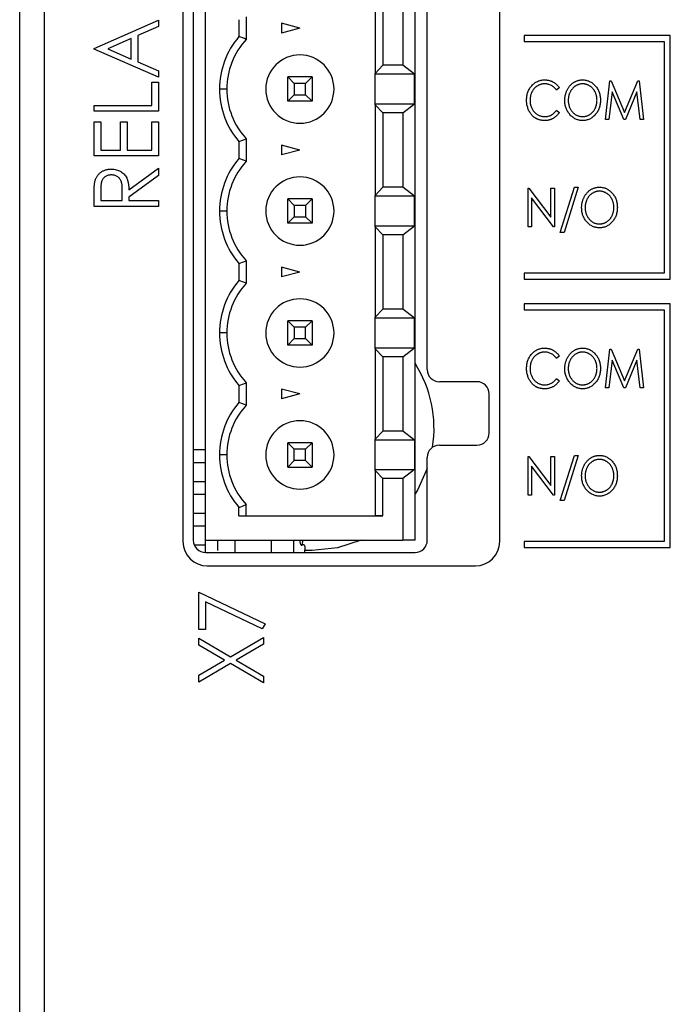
# Model space of a CAD drawing. Header units: millimetres. Extents: x 0 to 420, y 0 to 297.
# Tile 2 of 72: x 94 to 107, y 52 to 72. Entities that reach past the tile are written whole.
import ezdxf

# ---------------------------------------------------------------- set-up
doc = ezdxf.new("R2010")
doc.units = ezdxf.units.MM

msp = doc.modelspace()

# ---------------------------------------------------------------- linework, layer by layer
at = {"color": 7, "linetype": 'Continuous', "lineweight": 25}
for p, q in [((94.156, 94.613), (94.156, 35.413)), ((97.006, 87.118), (97.006, 61.113)), ((97.219, 87.138), (97.219, 61.138)), ((97.471, 61.138), (97.471, 87.138)), ((101.771, 61.138), (101.771, 87.138)), ((103.506, 61.113), (103.506, 87.109)), ((102.019, 64.638), (102.019, 83.638)), ((93.656, 79.513), (93.656, 34.813)), ((100.953, 72.566), (100.953, 70.71)), ((101.108, 72.401), (101.108, 70.876)), ((101.521, 72.401), (101.521, 70.876)), ((95.183, 71.224), (96.506, 71.8)), ((96.506, 71.669), (96.082, 71.485)), ((96.506, 71.8), (96.506, 71.669)), ((98.156, 71.811), (98.156, 71.465)), ((98.306, 71.869), (98.306, 71.408)), ((99.406, 71.638), (99.031, 71.739)), ((99.031, 71.739), (99.031, 71.538)), ((96.082, 71.485), (96.082, 70.946)), ((99.406, 71.638), (99.031, 71.538)), ((104.006, 71.488), (104.006, 71.363)), ((107.006, 71.488), (104.006, 71.488)), ((107.006, 66.488), (107.006, 71.488)), ((95.947, 71.425), (95.465, 71.215)), ((95.947, 71.005), (95.947, 71.425)), ((104.006, 71.363), (106.881, 71.363)), ((106.881, 71.363), (106.881, 66.613)), ((95.183, 71.207), (95.183, 71.224)), ((96.506, 70.63), (95.183, 71.207)), ((95.465, 71.215), (95.947, 71.005)), ((96.082, 70.946), (96.506, 70.761)), ((100.953, 70.71), (101.108, 70.876)), ((101.521, 70.876), (101.108, 70.876)), ((101.758, 70.691), (101.521, 70.876)), ((96.506, 70.761), (96.506, 70.63)), ((100.953, 70.691), (100.953, 70.71)), ((101.758, 70.691), (100.953, 70.691)), ((100.953, 70.086), (100.953, 70.691)), ((101.758, 70.086), (101.758, 70.691)), ((96.371, 70.053), (96.371, 70.528)), ((96.371, 70.528), (96.506, 70.528)), ((96.506, 70.528), (96.506, 69.935)), ((99.156, 70.638), (99.29, 70.504)), ((99.156, 70.138), (99.156, 70.638)), ((99.656, 70.638), (99.156, 70.638)), ((99.29, 70.504), (99.29, 70.272)), ((99.522, 70.504), (99.29, 70.504)), ((99.522, 70.504), (99.656, 70.638)), ((99.522, 70.272), (99.522, 70.504)), ((99.656, 70.638), (99.656, 70.138)), ((105.675, 69.763), (105.767, 70.557)), ((105.767, 70.557), (105.796, 70.557)), ((105.796, 70.557), (106.067, 69.906)), ((106.067, 69.906), (106.338, 70.557)), ((106.338, 70.557), (106.367, 70.557)), ((106.367, 70.557), (106.459, 69.763)), ((97.906, 70.388), (97.756, 70.388)), ((99.156, 70.138), (99.29, 70.272)), ((99.29, 70.272), (99.522, 70.272)), ((99.656, 70.138), (99.522, 70.272)), ((104.729, 70.411), (104.674, 70.364)), ((105.813, 70.333), (105.747, 69.763)), ((106.05, 69.763), (105.813, 70.333)), ((106.321, 70.333), (106.085, 69.763)), ((106.387, 69.763), (106.321, 70.333)), ((95.183, 70.053), (96.371, 70.053)), ((95.183, 69.935), (95.183, 70.053)), ((99.656, 70.138), (99.156, 70.138)), ((100.953, 70.066), (100.953, 70.086)), ((100.953, 70.086), (101.758, 70.086)), ((101.108, 69.901), (100.953, 70.066)), ((100.953, 70.066), (100.953, 68.21)), ((101.521, 69.901), (101.758, 70.086)), ((96.506, 69.935), (95.183, 69.935)), ((101.108, 69.901), (101.108, 68.376)), ((101.521, 69.901), (101.108, 69.901)), ((101.521, 69.901), (101.521, 68.376)), ((104.674, 69.957), (104.729, 69.909)), ((95.183, 69.714), (95.319, 69.714)), ((95.183, 69.019), (95.183, 69.714)), ((95.319, 69.714), (95.319, 69.138)), ((95.726, 69.714), (95.862, 69.714)), ((95.726, 69.138), (95.726, 69.714)), ((95.862, 69.714), (95.862, 69.138)), ((96.371, 69.138), (96.371, 69.714)), ((96.371, 69.714), (96.506, 69.714)), ((96.506, 69.714), (96.506, 69.019)), ((105.747, 69.763), (105.675, 69.763)), ((106.085, 69.763), (106.05, 69.763)), ((106.459, 69.763), (106.387, 69.763)), ((98.156, 69.311), (98.156, 68.965)), ((98.306, 69.369), (98.306, 68.908)), ((95.319, 69.138), (95.726, 69.138)), ((95.862, 69.138), (96.371, 69.138)), ((99.406, 69.138), (99.031, 69.239)), ((99.031, 69.239), (99.031, 69.038)), ((99.406, 69.138), (99.031, 69.038)), ((96.506, 69.019), (95.183, 69.019)), ((95.896, 68.324), (96.506, 68.765)), ((96.506, 68.765), (96.506, 68.615)), ((96.506, 68.615), (95.896, 68.174)), ((95.319, 68.323), (95.319, 68.103)), ((95.76, 68.103), (95.762, 68.318)), ((100.953, 68.21), (101.108, 68.376)), ((101.521, 68.376), (101.108, 68.376)), ((101.758, 68.191), (101.521, 68.376)), ((104.088, 67.563), (104.088, 68.357)), ((104.088, 68.357), (104.103, 68.357)), ((104.103, 68.357), (104.556, 67.762)), ((104.556, 67.762), (104.556, 68.357)), ((104.556, 68.357), (104.627, 68.357)), ((104.627, 68.357), (104.627, 67.563)), ((104.749, 67.451), (105.04, 68.377)), ((105.116, 68.377), (104.825, 67.451)), ((105.04, 68.377), (105.116, 68.377)), ((95.183, 67.984), (95.183, 68.227)), ((95.319, 68.103), (95.76, 68.103)), ((95.896, 68.174), (95.896, 68.103)), ((95.896, 68.103), (96.506, 68.103)), ((96.506, 68.103), (96.506, 67.984)), ((99.156, 68.138), (99.29, 68.004)), ((99.656, 68.138), (99.156, 68.138)), ((99.156, 67.638), (99.156, 68.138)), ((99.522, 68.004), (99.656, 68.138)), ((99.656, 68.138), (99.656, 67.638)), ((100.953, 68.191), (100.953, 68.21)), ((101.758, 68.191), (100.953, 68.191)), ((100.953, 67.586), (100.953, 68.191)), ((101.758, 67.586), (101.758, 68.191)), ((104.611, 67.563), (104.159, 68.156)), ((104.159, 68.156), (104.159, 67.563)), ((96.506, 67.984), (95.183, 67.984)), ((97.906, 67.888), (97.756, 67.888)), ((99.522, 68.004), (99.29, 68.004)), ((99.29, 68.004), (99.29, 67.772)), ((99.522, 68.004), (99.522, 67.772)), ((99.156, 67.638), (99.29, 67.772)), ((99.656, 67.638), (99.156, 67.638)), ((99.29, 67.772), (99.522, 67.772)), ((99.656, 67.638), (99.522, 67.772)), ((100.953, 67.566), (100.953, 67.586)), ((100.953, 67.586), (101.758, 67.586)), ((100.953, 67.566), (100.953, 65.71)), ((101.108, 67.401), (100.953, 67.566)), ((101.521, 67.401), (101.758, 67.586)), ((104.159, 67.563), (104.088, 67.563)), ((104.627, 67.563), (104.611, 67.563)), ((104.825, 67.451), (104.749, 67.451)), ((101.108, 67.401), (101.108, 65.876)), ((101.521, 67.401), (101.108, 67.401)), ((101.521, 67.401), (101.521, 65.876)), ((98.306, 66.869), (98.306, 66.408)), ((98.156, 66.811), (98.156, 66.465)), ((99.406, 66.638), (99.031, 66.739)), ((99.031, 66.739), (99.031, 66.538)), ((99.406, 66.638), (99.031, 66.538)), ((104.006, 66.613), (104.006, 66.488)), ((106.881, 66.613), (104.006, 66.613)), ((104.006, 66.488), (107.006, 66.488)), ((100.953, 65.71), (101.108, 65.876)), ((101.521, 65.876), (101.108, 65.876)), ((101.758, 65.691), (101.521, 65.876)), ((104.006, 65.988), (104.006, 65.863)), ((107.006, 65.988), (104.006, 65.988)), ((104.006, 65.863), (106.881, 65.863)), ((106.881, 65.863), (106.881, 61.113)), ((107.006, 60.988), (107.006, 65.988)), ((99.156, 65.638), (99.29, 65.504)), ((99.656, 65.638), (99.156, 65.638)), ((99.156, 65.138), (99.156, 65.638)), ((99.522, 65.504), (99.656, 65.638)), ((99.656, 65.638), (99.656, 65.138)), ((100.953, 65.691), (100.953, 65.71)), ((101.758, 65.691), (100.953, 65.691)), ((100.953, 65.086), (100.953, 65.691)), ((101.758, 65.086), (101.758, 65.691)), ((99.522, 65.504), (99.29, 65.504)), ((99.29, 65.504), (99.29, 65.272)), ((99.522, 65.272), (99.522, 65.504)), ((97.906, 65.388), (97.756, 65.388)), ((99.156, 65.138), (99.29, 65.272)), ((99.29, 65.272), (99.522, 65.272)), ((99.656, 65.138), (99.522, 65.272)), ((99.656, 65.138), (99.156, 65.138)), ((100.953, 65.066), (100.953, 65.086)), ((100.953, 65.086), (101.758, 65.086)), ((100.953, 65.066), (100.953, 63.21)), ((101.108, 64.901), (100.953, 65.066)), ((101.521, 64.901), (101.758, 65.086)), ((105.675, 64.263), (105.767, 65.057)), ((105.767, 65.057), (105.796, 65.057)), ((105.796, 65.057), (106.067, 64.406)), ((106.067, 64.406), (106.338, 65.057)), ((106.338, 65.057), (106.367, 65.057)), ((106.367, 65.057), (106.459, 64.263)), ((101.108, 64.901), (101.108, 63.376)), ((101.521, 64.901), (101.108, 64.901)), ((101.521, 64.901), (101.521, 63.376)), ((104.729, 64.911), (104.674, 64.864)), ((105.813, 64.833), (105.747, 64.263)), ((106.05, 64.263), (105.813, 64.833)), ((106.321, 64.833), (106.085, 64.263)), ((106.387, 64.263), (106.321, 64.833)), ((104.674, 64.457), (104.729, 64.409)), ((98.156, 64.311), (98.156, 63.965)), ((98.306, 64.369), (98.306, 63.908)), ((99.406, 64.138), (99.031, 64.239)), ((99.031, 64.239), (99.031, 64.038)), ((103.039, 64.388), (102.269, 64.388)), ((105.747, 64.263), (105.675, 64.263)), ((106.085, 64.263), (106.05, 64.263)), ((106.459, 64.263), (106.387, 64.263)), ((99.406, 64.138), (99.031, 64.038)), ((103.289, 63.338), (103.289, 64.138)), ((100.953, 63.21), (101.108, 63.376)), ((100.953, 63.191), (100.953, 63.21)), ((101.758, 63.191), (100.953, 63.191)), ((100.953, 62.586), (100.953, 63.191)), ((101.521, 63.376), (101.108, 63.376)), ((101.758, 63.191), (101.521, 63.376)), ((101.758, 63.191), (101.758, 62.586)), ((97.219, 62.996), (97.471, 62.996)), ((99.156, 62.638), (99.156, 63.138)), ((99.156, 63.138), (99.29, 63.004)), ((99.656, 63.138), (99.156, 63.138)), ((99.29, 62.772), (99.29, 63.004)), ((99.522, 63.004), (99.29, 63.004)), ((99.522, 63.004), (99.656, 63.138)), ((99.522, 62.772), (99.522, 63.004)), ((99.656, 63.138), (99.656, 62.638)), ((102.269, 63.088), (103.039, 63.088)), ((97.906, 62.888), (97.756, 62.888)), ((102.019, 61.138), (102.019, 62.838)), ((104.088, 62.857), (104.103, 62.857)), ((104.088, 62.063), (104.088, 62.857)), ((104.103, 62.857), (104.556, 62.262)), ((104.556, 62.857), (104.627, 62.857)), ((104.556, 62.262), (104.556, 62.857)), ((104.627, 62.857), (104.627, 62.063)), ((104.749, 61.951), (105.04, 62.877)), ((105.116, 62.877), (104.825, 61.951)), ((105.04, 62.877), (105.116, 62.877)), ((97.219, 62.731), (97.471, 62.731)), ((99.29, 62.772), (99.156, 62.638)), ((99.156, 62.638), (99.656, 62.638)), ((99.522, 62.772), (99.29, 62.772)), ((99.522, 62.772), (99.656, 62.638)), ((100.953, 62.566), (100.953, 62.586)), ((100.953, 62.586), (101.758, 62.586)), ((101.758, 62.586), (101.521, 62.401)), ((104.611, 62.063), (104.159, 62.656)), ((104.159, 62.656), (104.159, 62.063)), ((101.108, 62.401), (100.953, 62.566)), ((100.953, 62.566), (100.953, 61.638)), ((101.108, 61.638), (101.108, 62.401)), ((101.521, 62.401), (101.108, 62.401)), ((101.521, 62.401), (101.521, 61.138)), ((97.219, 62.346), (97.471, 62.346)), ((97.219, 62.081), (97.471, 62.081)), ((104.159, 62.063), (104.088, 62.063)), ((104.627, 62.063), (104.611, 62.063)), ((98.156, 61.638), (98.156, 61.811)), ((98.306, 61.638), (98.306, 61.869)), ((104.825, 61.951), (104.749, 61.951)), ((97.219, 61.696), (97.471, 61.696)), ((98.156, 61.638), (101.108, 61.638)), ((98.156, 61.638), (98.306, 61.638)), ((98.306, 61.638), (100.953, 61.638)), ((101.108, 61.638), (100.953, 61.638)), ((97.219, 61.431), (97.471, 61.431)), ((97.237, 61.046), (97.471, 61.046)), ((97.471, 61.046), (97.471, 61.138)), ((97.471, 61.138), (101.521, 61.138)), ((97.471, 60.888), (97.471, 61.046)), ((97.721, 60.929), (97.721, 61.138)), ((98.071, 61.138), (98.071, 60.888)), ((101.771, 61.138), (101.521, 61.138)), ((104.006, 61.113), (104.006, 60.988)), ((106.881, 61.113), (104.006, 61.113)), ((104.006, 60.988), (107.006, 60.988)), ((97.469, 60.888), (101.769, 60.888)), ((99.658, 60.929), (99.503, 60.929)), ((97.506, 60.613), (103.006, 60.613)), ((97.333, 59.307), (97.333, 60.071)), ((97.333, 60.071), (98.69, 59.426)), ((97.469, 59.873), (97.469, 59.307)), ((98.632, 59.321), (97.469, 59.873)), ((98.69, 59.426), (98.632, 59.321)), ((97.469, 59.307), (97.333, 59.307)), ((97.333, 58.989), (97.333, 59.129)), ((97.333, 59.129), (97.98, 58.75)), ((97.861, 58.68), (97.333, 58.989)), ((97.98, 58.75), (98.656, 59.146)), ((98.656, 59.006), (98.1, 58.68)), ((98.656, 59.146), (98.656, 59.006)), ((97.333, 58.371), (97.861, 58.68)), ((97.98, 58.61), (97.333, 58.23)), ((98.656, 58.213), (97.98, 58.61)), ((98.1, 58.68), (98.656, 58.354)), ((97.333, 58.23), (97.333, 58.371)), ((98.656, 58.354), (98.656, 58.213))]:
    msp.add_line(p, q, dxfattribs=at)
at = {"color": 8, "linetype": 'Continuous', "lineweight": 25}
for p, q in [((98.821, 60.888), (98.821, 61.138)), ((99.282, 60.888), (99.282, 61.138))]:
    msp.add_line(p, q, dxfattribs=at)
at = {"color": 7, "linetype": 'Continuous', "lineweight": 25, "flags": 128}
for points in [[(102.019, 62.606), (101.823, 62.179), (101.771, 62.092)], [(100.66, 61.138), (100.178, 60.984), (99.658, 60.929)]]:
    msp.add_lwpolyline(points, dxfattribs=at)
at = {"color": 7, "linetype": 'Continuous', "lineweight": 25}
for centre, radius, start, end in [((99.406, 70.388), 1.65, 139.2509, 180), ((99.406, 70.388), 1.5, 137.1666, 180), ((99.406, 70.388), 0.7, 0, 180), ((99.406, 70.388), 0.7, 0, 180), ((99.406, 70.388), 1.65, 180, 220.7491), ((99.406, 70.388), 1.5, 180, 222.8334), ((99.406, 70.388), 0.7, 180, 0), ((99.406, 67.888), 1.65, 139.2509, 180), ((99.406, 67.888), 1.5, 137.1666, 180), ((99.406, 67.888), 0.7, 0, 180), ((99.406, 67.888), 0.7, 0, 180), ((99.406, 67.888), 1.65, 180, 220.7491), ((99.406, 67.888), 1.5, 180, 222.8334), ((99.406, 67.888), 0.7, 180, 0), ((99.406, 65.388), 1.65, 139.2509, 180), ((99.406, 65.388), 1.5, 137.1666, 180), ((99.406, 65.388), 0.7, 0, 180), ((99.406, 65.388), 0.7, 0, 180), ((99.406, 65.388), 1.65, 180, 220.7491), ((99.406, 65.388), 1.5, 180, 222.8334), ((99.406, 65.388), 0.7, 180, 0), ((99.658, 63.429), 2.5, 351.1691, 32.3211), ((102.269, 64.638), 0.25, 180, 270), ((103.039, 64.138), 0.25, 0, 90), ((99.406, 62.888), 1.65, 139.2509, 180), ((99.406, 62.888), 1.5, 137.1666, 180), ((99.406, 62.888), 0.7, 0, 180), ((99.406, 62.888), 0.7, 0, 180), ((103.039, 63.338), 0.25, 270, 0), ((102.269, 62.838), 0.25, 90, 180), ((99.406, 62.888), 1.65, 180, 220.7491), ((99.406, 62.888), 1.5, 180, 222.8334), ((99.406, 62.888), 0.7, 180, 0), ((97.506, 61.113), 0.5, 180, 270), ((97.469, 61.138), 0.25, 180, 270), ((99.316, 53.767), 7.276, 88.6226, 89.0844), ((96.682, 61.758), 2.86, 345.0955, 347.4897), ((101.769, 61.138), 0.25, 270, 0), ((103.006, 61.113), 0.5, 270, 0)]:
    msp.add_arc(centre, radius, start, end, dxfattribs=at)
for points in [[(98.306, 71.408), (98.256, 71.428), (98.206, 71.447), (98.156, 71.465)], [(98.156, 69.311), (98.206, 69.33), (98.256, 69.349), (98.306, 69.369)], [(98.306, 68.908), (98.256, 68.928), (98.206, 68.947), (98.156, 68.965)], [(98.156, 66.811), (98.206, 66.83), (98.256, 66.849), (98.306, 66.869)], [(98.306, 66.408), (98.256, 66.428), (98.206, 66.447), (98.156, 66.465)], [(98.156, 64.311), (98.206, 64.33), (98.256, 64.349), (98.306, 64.369)], [(98.306, 63.908), (98.256, 63.928), (98.206, 63.947), (98.156, 63.965)], [(98.156, 61.811), (98.206, 61.83), (98.256, 61.849), (98.306, 61.869)]]:
    msp.add_open_spline(points, degree=3, dxfattribs=at)
for points, knots in [([(104.057, 70.165), (104.058, 70.179), (104.058, 70.207), (104.063, 70.248), (104.072, 70.288), (104.083, 70.325), (104.098, 70.361), (104.116, 70.396), (104.138, 70.428), (104.163, 70.459), (104.19, 70.486), (104.219, 70.511), (104.25, 70.531), (104.282, 70.548), (104.316, 70.561), (104.352, 70.571), (104.389, 70.576), (104.415, 70.577), (104.428, 70.577)], [0, 0, 0, 0, 0.069136, 0.135907, 0.200736, 0.264107, 0.326735, 0.389357, 0.451971, 0.515707, 0.578732, 0.639634, 0.699114, 0.757931, 0.81655, 0.875978, 0.937, 1, 1, 1, 1]), ([(104.428, 70.496), (104.421, 70.496), (104.408, 70.496), (104.388, 70.493), (104.368, 70.49), (104.349, 70.485), (104.33, 70.478), (104.311, 70.471), (104.293, 70.462), (104.276, 70.451), (104.259, 70.439), (104.243, 70.427), (104.227, 70.413), (104.213, 70.398), (104.2, 70.383), (104.188, 70.366), (104.177, 70.348), (104.167, 70.33), (104.158, 70.311), (104.15, 70.291), (104.143, 70.27), (104.138, 70.249), (104.134, 70.228), (104.131, 70.205), (104.129, 70.183), (104.129, 70.167), (104.129, 70.159)], [0, 0, 0, 0, 0.040539, 0.08067, 0.120535, 0.160075, 0.199516, 0.239549, 0.280038, 0.320917, 0.3621, 0.402886, 0.443451, 0.483751, 0.524405, 0.56518, 0.606553, 0.648491, 0.690831, 0.733332, 0.775976, 0.819431, 0.863323, 0.907733, 0.953449, 1, 1, 1, 1]), ([(104.428, 70.577), (104.436, 70.577), (104.452, 70.577), (104.475, 70.575), (104.498, 70.571), (104.52, 70.567), (104.541, 70.561), (104.562, 70.553), (104.582, 70.544), (104.602, 70.534), (104.621, 70.522), (104.639, 70.51), (104.656, 70.496), (104.673, 70.482), (104.688, 70.466), (104.703, 70.449), (104.716, 70.43), (104.725, 70.418), (104.729, 70.411)], [0, 0, 0, 0, 0.065948, 0.1308, 0.194377, 0.257292, 0.319343, 0.381072, 0.442482, 0.504222, 0.56576, 0.627125, 0.688208, 0.749312, 0.810951, 0.872762, 0.935943, 1, 1, 1, 1]), ([(104.674, 70.364), (104.666, 70.374), (104.651, 70.394), (104.626, 70.421), (104.597, 70.444), (104.567, 70.463), (104.534, 70.478), (104.5, 70.488), (104.465, 70.495), (104.441, 70.496), (104.428, 70.496)], [0, 0, 0, 0, 0.1324959, 0.2600524, 0.3840765, 0.5063188, 0.628358, 0.7497124, 0.8730009, 1, 1, 1, 1]), ([(104.841, 70.157), (104.841, 70.166), (104.841, 70.185), (104.844, 70.213), (104.847, 70.24), (104.853, 70.267), (104.859, 70.293), (104.868, 70.319), (104.878, 70.344), (104.889, 70.369), (104.902, 70.393), (104.915, 70.415), (104.93, 70.436), (104.946, 70.456), (104.964, 70.475), (104.982, 70.492), (105.001, 70.508), (105.021, 70.522), (105.042, 70.535), (105.064, 70.546), (105.086, 70.556), (105.109, 70.564), (105.132, 70.57), (105.155, 70.574), (105.179, 70.577), (105.195, 70.577), (105.203, 70.577)], [0, 0, 0, 0, 0.045922, 0.091196, 0.135982, 0.180387, 0.22436, 0.268316, 0.312327, 0.356293, 0.400133, 0.442725, 0.484725, 0.525806, 0.566679, 0.607176, 0.647857, 0.688358, 0.728651, 0.767868, 0.806911, 0.845405, 0.883563, 0.922106, 0.96078, 1, 1, 1, 1]), ([(105.206, 70.496), (105.199, 70.496), (105.187, 70.496), (105.168, 70.493), (105.149, 70.49), (105.13, 70.485), (105.112, 70.478), (105.094, 70.471), (105.076, 70.461), (105.059, 70.451), (105.042, 70.439), (105.026, 70.426), (105.011, 70.412), (104.997, 70.397), (104.984, 70.382), (104.972, 70.365), (104.961, 70.347), (104.951, 70.328), (104.942, 70.309), (104.934, 70.289), (104.927, 70.268), (104.922, 70.247), (104.917, 70.225), (104.914, 70.203), (104.912, 70.18), (104.912, 70.165), (104.912, 70.157)], [0, 0, 0, 0, 0.038646, 0.076895, 0.114898, 0.153535, 0.192208, 0.231525, 0.271503, 0.312618, 0.353885, 0.394964, 0.43585, 0.476721, 0.517756, 0.559133, 0.601294, 0.644145, 0.68713, 0.730403, 0.774013, 0.817914, 0.862175, 0.907275, 0.953058, 1, 1, 1, 1]), ([(105.203, 70.577), (105.216, 70.577), (105.241, 70.576), (105.278, 70.571), (105.314, 70.561), (105.348, 70.548), (105.38, 70.531), (105.411, 70.51), (105.44, 70.485), (105.468, 70.457), (105.492, 70.426), (105.514, 70.394), (105.533, 70.359), (105.548, 70.323), (105.559, 70.285), (105.567, 70.245), (105.573, 70.203), (105.573, 70.175), (105.574, 70.16)], [0, 0, 0, 0, 0.062177, 0.122392, 0.181409, 0.239738, 0.298383, 0.357852, 0.418781, 0.482217, 0.546197, 0.609068, 0.671831, 0.734621, 0.798486, 0.863494, 0.930695, 1, 1, 1, 1]), ([(105.502, 70.161), (105.502, 70.168), (105.502, 70.184), (105.5, 70.206), (105.497, 70.228), (105.493, 70.25), (105.487, 70.27), (105.481, 70.291), (105.473, 70.311), (105.464, 70.33), (105.454, 70.348), (105.443, 70.366), (105.431, 70.382), (105.417, 70.398), (105.403, 70.413), (105.388, 70.426), (105.372, 70.439), (105.355, 70.451), (105.337, 70.461), (105.319, 70.471), (105.301, 70.478), (105.283, 70.485), (105.264, 70.49), (105.245, 70.493), (105.225, 70.496), (105.212, 70.496), (105.206, 70.496)], [0, 0, 0, 0, 0.0463507, 0.0918612, 0.1363735, 0.1803655, 0.223612, 0.266355, 0.3089592, 0.3516986, 0.3940324, 0.4356951, 0.4768549, 0.5178917, 0.5585724, 0.5995195, 0.6409414, 0.6825121, 0.7239414, 0.7645278, 0.8044714, 0.8437851, 0.8827701, 0.9217538, 0.960676, 1, 1, 1, 1]), ([(104.145, 69.882), (104.138, 69.892), (104.123, 69.911), (104.106, 69.943), (104.091, 69.976), (104.079, 70.011), (104.069, 70.047), (104.062, 70.085), (104.058, 70.124), (104.058, 70.151), (104.057, 70.165)], [0, 0, 0, 0, 0.120712, 0.240916, 0.361543, 0.483506, 0.607367, 0.734431, 0.86487, 1, 1, 1, 1]), ([(104.129, 70.159), (104.129, 70.148), (104.129, 70.125), (104.133, 70.091), (104.14, 70.059), (104.15, 70.028), (104.162, 69.999), (104.177, 69.971), (104.194, 69.944), (104.214, 69.92), (104.237, 69.898), (104.26, 69.878), (104.285, 69.861), (104.312, 69.848), (104.34, 69.837), (104.37, 69.83), (104.401, 69.825), (104.422, 69.825), (104.432, 69.824)], [0, 0, 0, 0, 0.06956, 0.136432, 0.201329, 0.264602, 0.327221, 0.38928, 0.451831, 0.514861, 0.577361, 0.638135, 0.697197, 0.75614, 0.81497, 0.87501, 0.936399, 1, 1, 1, 1]), ([(105.208, 69.743), (105.196, 69.743), (105.171, 69.744), (105.134, 69.75), (105.099, 69.759), (105.065, 69.773), (105.033, 69.79), (105.003, 69.811), (104.974, 69.836), (104.947, 69.864), (104.922, 69.894), (104.9, 69.927), (104.882, 69.962), (104.867, 69.997), (104.855, 70.035), (104.847, 70.074), (104.842, 70.115), (104.841, 70.143), (104.841, 70.157)], [0, 0, 0, 0, 0.061547, 0.121417, 0.179996, 0.238315, 0.297126, 0.356943, 0.418489, 0.482417, 0.547075, 0.610613, 0.673814, 0.736892, 0.800447, 0.865133, 0.931509, 1, 1, 1, 1]), ([(104.912, 70.157), (104.912, 70.145), (104.913, 70.123), (104.917, 70.09), (104.924, 70.058), (104.933, 70.028), (104.945, 69.999), (104.96, 69.971), (104.978, 69.945), (104.998, 69.92), (105.02, 69.898), (105.043, 69.878), (105.067, 69.862), (105.093, 69.848), (105.119, 69.837), (105.147, 69.83), (105.176, 69.825), (105.196, 69.825), (105.206, 69.824)], [0, 0, 0, 0, 0.069644, 0.136865, 0.202081, 0.266184, 0.329858, 0.393143, 0.45677, 0.521585, 0.58561, 0.646875, 0.706483, 0.764859, 0.822538, 0.880611, 0.939356, 1, 1, 1, 1]), ([(105.206, 69.824), (105.212, 69.824), (105.226, 69.825), (105.246, 69.827), (105.265, 69.83), (105.284, 69.835), (105.303, 69.841), (105.321, 69.849), (105.339, 69.858), (105.356, 69.868), (105.373, 69.88), (105.389, 69.893), (105.404, 69.906), (105.418, 69.921), (105.431, 69.937), (105.443, 69.953), (105.454, 69.971), (105.464, 69.99), (105.473, 70.009), (105.481, 70.029), (105.487, 70.05), (105.493, 70.071), (105.497, 70.093), (105.5, 70.115), (105.502, 70.138), (105.502, 70.153), (105.502, 70.161)], [0, 0, 0, 0, 0.040115, 0.07979, 0.119238, 0.15837, 0.197615, 0.237148, 0.277138, 0.317796, 0.358752, 0.399056, 0.439598, 0.479891, 0.520553, 0.561799, 0.603389, 0.646106, 0.689245, 0.732265, 0.775436, 0.819119, 0.863241, 0.907884, 0.953523, 1, 1, 1, 1]), ([(105.574, 70.16), (105.573, 70.146), (105.573, 70.118), (105.567, 70.077), (105.559, 70.037), (105.548, 69.999), (105.533, 69.963), (105.514, 69.928), (105.493, 69.895), (105.468, 69.864), (105.441, 69.836), (105.412, 69.811), (105.382, 69.79), (105.35, 69.773), (105.317, 69.759), (105.282, 69.75), (105.246, 69.744), (105.221, 69.743), (105.208, 69.743)], [0, 0, 0, 0, 0.069354, 0.13659, 0.201875, 0.266013, 0.329552, 0.392826, 0.456498, 0.521199, 0.585157, 0.646357, 0.705963, 0.764176, 0.82197, 0.880157, 0.939118, 1, 1, 1, 1]), ([(104.429, 69.743), (104.422, 69.743), (104.407, 69.743), (104.385, 69.745), (104.364, 69.748), (104.344, 69.751), (104.324, 69.756), (104.305, 69.762), (104.286, 69.769), (104.268, 69.777), (104.25, 69.787), (104.233, 69.797), (104.217, 69.808), (104.201, 69.821), (104.186, 69.834), (104.172, 69.849), (104.158, 69.865), (104.149, 69.876), (104.145, 69.882)], [0, 0, 0, 0, 0.067636, 0.133538, 0.197821, 0.261197, 0.323286, 0.384544, 0.445371, 0.505251, 0.565315, 0.625372, 0.686071, 0.746946, 0.808517, 0.871018, 0.934675, 1, 1, 1, 1]), ([(104.729, 69.909), (104.725, 69.903), (104.716, 69.89), (104.702, 69.872), (104.687, 69.855), (104.671, 69.839), (104.655, 69.824), (104.638, 69.81), (104.62, 69.798), (104.601, 69.786), (104.581, 69.776), (104.561, 69.767), (104.541, 69.76), (104.519, 69.753), (104.498, 69.749), (104.475, 69.745), (104.452, 69.743), (104.437, 69.743), (104.429, 69.743)], [0, 0, 0, 0, 0.065076, 0.12957, 0.192445, 0.254543, 0.316388, 0.377965, 0.439115, 0.500422, 0.561916, 0.62289, 0.684199, 0.745669, 0.807869, 0.870655, 0.93478, 1, 1, 1, 1]), ([(104.432, 69.824), (104.444, 69.825), (104.467, 69.825), (104.502, 69.832), (104.534, 69.842), (104.566, 69.857), (104.595, 69.876), (104.623, 69.899), (104.65, 69.926), (104.666, 69.946), (104.674, 69.957)], [0, 0, 0, 0, 0.123377, 0.243514, 0.3623, 0.481687, 0.603129, 0.728942, 0.860758, 1, 1, 1, 1]), ([(95.201, 68.503), (95.204, 68.512), (95.209, 68.529), (95.219, 68.555), (95.23, 68.579), (95.244, 68.602), (95.26, 68.623), (95.277, 68.643), (95.296, 68.662), (95.318, 68.68), (95.341, 68.696), (95.365, 68.709), (95.391, 68.722), (95.418, 68.731), (95.446, 68.738), (95.475, 68.744), (95.506, 68.747), (95.527, 68.747), (95.537, 68.748)], [0, 0, 0, 0, 0.061387, 0.1214951, 0.1810892, 0.2400382, 0.2986442, 0.3579899, 0.4184412, 0.480043, 0.5418672, 0.6041732, 0.6666824, 0.7298994, 0.7945383, 0.8604552, 0.9292113, 1, 1, 1, 1]), ([(95.537, 68.748), (95.555, 68.747), (95.589, 68.746), (95.639, 68.737), (95.686, 68.722), (95.729, 68.702), (95.767, 68.675), (95.802, 68.644), (95.83, 68.607), (95.85, 68.573), (95.863, 68.542), (95.872, 68.517), (95.879, 68.49), (95.885, 68.461), (95.89, 68.429), (95.893, 68.396), (95.895, 68.361), (95.896, 68.336), (95.896, 68.324)], [0, 0, 0, 0, 0.083484, 0.162613, 0.23918, 0.314494, 0.388385, 0.460717, 0.533791, 0.609022, 0.648239, 0.690365, 0.734562, 0.781635, 0.831635, 0.884694, 0.940506, 1, 1, 1, 1]), ([(95.183, 68.227), (95.184, 68.244), (95.184, 68.275), (95.184, 68.319), (95.186, 68.36), (95.188, 68.397), (95.19, 68.429), (95.193, 68.457), (95.197, 68.482), (95.2, 68.496), (95.201, 68.503)], [0, 0, 0, 0, 0.176242, 0.33814, 0.484799, 0.617149, 0.734395, 0.837422, 0.92561, 1, 1, 1, 1]), ([(95.537, 68.629), (95.526, 68.628), (95.505, 68.628), (95.475, 68.621), (95.445, 68.61), (95.418, 68.595), (95.393, 68.578), (95.372, 68.556), (95.355, 68.532), (95.344, 68.51), (95.337, 68.49), (95.332, 68.473), (95.328, 68.454), (95.325, 68.432), (95.322, 68.408), (95.32, 68.381), (95.319, 68.353), (95.319, 68.333), (95.319, 68.323)], [0, 0, 0, 0, 0.074206, 0.146692, 0.218332, 0.29067, 0.362618, 0.431553, 0.499554, 0.567987, 0.604677, 0.646293, 0.69288, 0.744014, 0.799888, 0.86174, 0.928424, 1, 1, 1, 1]), ([(95.762, 68.318), (95.762, 68.328), (95.762, 68.347), (95.76, 68.375), (95.759, 68.401), (95.756, 68.425), (95.753, 68.447), (95.749, 68.467), (95.744, 68.485), (95.736, 68.507), (95.724, 68.53), (95.706, 68.556), (95.684, 68.578), (95.659, 68.596), (95.631, 68.611), (95.601, 68.621), (95.569, 68.628), (95.548, 68.628), (95.537, 68.629)], [0, 0, 0, 0, 0.068884, 0.133004, 0.192369, 0.247684, 0.298447, 0.344783, 0.387444, 0.426058, 0.498477, 0.568226, 0.638295, 0.709239, 0.781676, 0.852765, 0.925523, 1, 1, 1, 1]), ([(105.187, 67.957), (105.187, 67.966), (105.187, 67.985), (105.19, 68.013), (105.193, 68.04), (105.199, 68.067), (105.205, 68.093), (105.214, 68.119), (105.224, 68.144), (105.235, 68.169), (105.248, 68.193), (105.261, 68.215), (105.276, 68.236), (105.292, 68.256), (105.31, 68.275), (105.328, 68.292), (105.347, 68.308), (105.367, 68.322), (105.388, 68.335), (105.41, 68.346), (105.432, 68.356), (105.455, 68.364), (105.478, 68.37), (105.501, 68.374), (105.525, 68.377), (105.541, 68.377), (105.549, 68.377)], [0, 0, 0, 0, 0.045922, 0.091196, 0.135982, 0.180387, 0.22436, 0.268316, 0.312327, 0.356293, 0.400133, 0.442725, 0.484725, 0.525806, 0.566679, 0.607176, 0.647857, 0.688358, 0.728651, 0.767868, 0.806911, 0.845405, 0.883563, 0.922106, 0.96078, 1, 1, 1, 1]), ([(105.552, 68.296), (105.545, 68.296), (105.533, 68.296), (105.514, 68.293), (105.495, 68.29), (105.476, 68.285), (105.458, 68.278), (105.44, 68.271), (105.422, 68.261), (105.405, 68.251), (105.388, 68.239), (105.372, 68.226), (105.357, 68.212), (105.343, 68.197), (105.33, 68.182), (105.318, 68.165), (105.307, 68.147), (105.297, 68.128), (105.288, 68.109), (105.28, 68.089), (105.273, 68.068), (105.268, 68.047), (105.263, 68.025), (105.26, 68.003), (105.258, 67.98), (105.258, 67.965), (105.258, 67.957)], [0, 0, 0, 0, 0.038646, 0.076895, 0.114898, 0.153535, 0.192208, 0.231525, 0.271503, 0.312618, 0.353885, 0.394964, 0.43585, 0.476721, 0.517756, 0.559133, 0.601294, 0.644145, 0.68713, 0.730403, 0.774013, 0.817914, 0.862175, 0.907275, 0.953058, 1, 1, 1, 1]), ([(105.549, 68.377), (105.562, 68.377), (105.587, 68.376), (105.624, 68.371), (105.66, 68.361), (105.694, 68.348), (105.726, 68.331), (105.757, 68.31), (105.786, 68.285), (105.814, 68.257), (105.838, 68.226), (105.86, 68.194), (105.879, 68.159), (105.894, 68.123), (105.905, 68.085), (105.913, 68.045), (105.919, 68.003), (105.919, 67.975), (105.92, 67.96)], [0, 0, 0, 0, 0.062177, 0.122392, 0.181409, 0.239738, 0.298383, 0.357852, 0.418781, 0.482217, 0.546197, 0.609068, 0.671831, 0.734621, 0.798486, 0.863494, 0.930695, 1, 1, 1, 1]), ([(105.848, 67.961), (105.848, 67.968), (105.848, 67.984), (105.846, 68.006), (105.843, 68.028), (105.839, 68.05), (105.833, 68.07), (105.827, 68.091), (105.819, 68.111), (105.81, 68.13), (105.8, 68.148), (105.789, 68.166), (105.776, 68.182), (105.763, 68.198), (105.749, 68.213), (105.734, 68.226), (105.718, 68.239), (105.701, 68.251), (105.683, 68.261), (105.665, 68.271), (105.647, 68.278), (105.629, 68.285), (105.61, 68.29), (105.591, 68.293), (105.571, 68.296), (105.558, 68.296), (105.552, 68.296)], [0, 0, 0, 0, 0.046351, 0.091861, 0.136373, 0.180366, 0.223612, 0.266355, 0.308959, 0.351699, 0.394032, 0.435695, 0.476855, 0.517892, 0.558572, 0.599519, 0.640941, 0.682512, 0.723941, 0.764528, 0.804471, 0.843785, 0.88277, 0.921754, 0.960676, 1, 1, 1, 1]), ([(105.554, 67.543), (105.542, 67.543), (105.517, 67.544), (105.48, 67.55), (105.445, 67.559), (105.411, 67.573), (105.379, 67.59), (105.349, 67.611), (105.32, 67.636), (105.293, 67.664), (105.268, 67.694), (105.246, 67.727), (105.228, 67.762), (105.213, 67.797), (105.201, 67.835), (105.193, 67.874), (105.188, 67.915), (105.187, 67.943), (105.187, 67.957)], [0, 0, 0, 0, 0.061547, 0.121417, 0.179996, 0.238315, 0.297126, 0.356943, 0.418489, 0.482417, 0.547075, 0.610613, 0.673814, 0.736892, 0.800447, 0.865133, 0.931509, 1, 1, 1, 1]), ([(105.258, 67.957), (105.258, 67.945), (105.259, 67.923), (105.263, 67.89), (105.27, 67.858), (105.279, 67.828), (105.291, 67.799), (105.306, 67.771), (105.324, 67.745), (105.344, 67.72), (105.366, 67.698), (105.389, 67.678), (105.413, 67.662), (105.439, 67.648), (105.465, 67.637), (105.493, 67.63), (105.522, 67.625), (105.542, 67.625), (105.552, 67.624)], [0, 0, 0, 0, 0.069644, 0.136865, 0.202081, 0.266184, 0.329858, 0.393143, 0.45677, 0.521585, 0.58561, 0.646875, 0.706483, 0.764859, 0.822538, 0.880611, 0.939356, 1, 1, 1, 1]), ([(105.552, 67.624), (105.558, 67.624), (105.572, 67.625), (105.592, 67.627), (105.611, 67.63), (105.63, 67.635), (105.649, 67.641), (105.667, 67.649), (105.685, 67.658), (105.702, 67.668), (105.719, 67.68), (105.735, 67.693), (105.75, 67.706), (105.764, 67.721), (105.777, 67.737), (105.789, 67.753), (105.8, 67.771), (105.81, 67.79), (105.819, 67.809), (105.827, 67.829), (105.833, 67.85), (105.839, 67.871), (105.843, 67.893), (105.846, 67.915), (105.848, 67.938), (105.848, 67.953), (105.848, 67.961)], [0, 0, 0, 0, 0.040115, 0.07979, 0.119238, 0.15837, 0.197615, 0.237148, 0.277138, 0.317796, 0.358752, 0.399056, 0.439598, 0.479891, 0.520553, 0.561799, 0.603389, 0.646106, 0.689245, 0.732265, 0.775436, 0.819119, 0.863241, 0.907884, 0.953523, 1, 1, 1, 1]), ([(105.92, 67.96), (105.919, 67.946), (105.919, 67.918), (105.913, 67.877), (105.905, 67.837), (105.894, 67.799), (105.879, 67.763), (105.86, 67.728), (105.839, 67.695), (105.814, 67.664), (105.787, 67.636), (105.758, 67.611), (105.728, 67.59), (105.696, 67.573), (105.663, 67.559), (105.628, 67.55), (105.592, 67.544), (105.567, 67.543), (105.554, 67.543)], [0, 0, 0, 0, 0.069354, 0.13659, 0.201875, 0.266013, 0.329552, 0.392826, 0.456498, 0.521199, 0.585157, 0.646357, 0.705963, 0.764176, 0.82197, 0.880157, 0.939118, 1, 1, 1, 1]), ([(104.057, 64.665), (104.058, 64.679), (104.058, 64.707), (104.063, 64.748), (104.072, 64.788), (104.083, 64.825), (104.098, 64.861), (104.116, 64.896), (104.138, 64.928), (104.163, 64.959), (104.19, 64.986), (104.219, 65.011), (104.25, 65.031), (104.282, 65.048), (104.316, 65.061), (104.352, 65.071), (104.389, 65.076), (104.415, 65.077), (104.428, 65.077)], [0, 0, 0, 0, 0.069136, 0.135907, 0.200736, 0.264107, 0.326735, 0.389357, 0.451971, 0.515707, 0.578732, 0.639634, 0.699114, 0.757931, 0.81655, 0.875978, 0.937, 1, 1, 1, 1]), ([(104.428, 65.077), (104.436, 65.077), (104.452, 65.077), (104.475, 65.075), (104.498, 65.071), (104.52, 65.067), (104.541, 65.061), (104.562, 65.053), (104.582, 65.044), (104.602, 65.034), (104.621, 65.022), (104.639, 65.01), (104.656, 64.996), (104.673, 64.982), (104.688, 64.966), (104.703, 64.949), (104.716, 64.93), (104.725, 64.918), (104.729, 64.911)], [0, 0, 0, 0, 0.065948, 0.1308, 0.194377, 0.257292, 0.319343, 0.381072, 0.442482, 0.504222, 0.56576, 0.627125, 0.688208, 0.749312, 0.810951, 0.872762, 0.935943, 1, 1, 1, 1]), ([(104.841, 64.657), (104.841, 64.666), (104.841, 64.685), (104.844, 64.713), (104.847, 64.74), (104.853, 64.767), (104.859, 64.793), (104.868, 64.819), (104.878, 64.844), (104.889, 64.869), (104.902, 64.893), (104.915, 64.915), (104.93, 64.936), (104.946, 64.956), (104.964, 64.975), (104.982, 64.992), (105.001, 65.008), (105.021, 65.022), (105.042, 65.035), (105.064, 65.046), (105.086, 65.056), (105.109, 65.064), (105.132, 65.07), (105.155, 65.074), (105.179, 65.077), (105.195, 65.077), (105.203, 65.077)], [0, 0, 0, 0, 0.045922, 0.091196, 0.135982, 0.180387, 0.22436, 0.268316, 0.312327, 0.356293, 0.400133, 0.442725, 0.484725, 0.525806, 0.566679, 0.607176, 0.647857, 0.688358, 0.728651, 0.767868, 0.806911, 0.845405, 0.883563, 0.922106, 0.96078, 1, 1, 1, 1]), ([(105.203, 65.077), (105.216, 65.077), (105.241, 65.076), (105.278, 65.071), (105.314, 65.061), (105.348, 65.048), (105.38, 65.031), (105.411, 65.01), (105.44, 64.985), (105.468, 64.957), (105.492, 64.926), (105.514, 64.894), (105.533, 64.859), (105.548, 64.823), (105.559, 64.785), (105.567, 64.745), (105.573, 64.703), (105.573, 64.675), (105.574, 64.66)], [0, 0, 0, 0, 0.062177, 0.122392, 0.181409, 0.239738, 0.298383, 0.357852, 0.418781, 0.482217, 0.546197, 0.609068, 0.671831, 0.734621, 0.798486, 0.863494, 0.930695, 1, 1, 1, 1]), ([(104.428, 64.996), (104.421, 64.996), (104.408, 64.996), (104.388, 64.993), (104.368, 64.99), (104.349, 64.985), (104.33, 64.978), (104.311, 64.971), (104.293, 64.962), (104.276, 64.951), (104.259, 64.939), (104.243, 64.927), (104.227, 64.913), (104.213, 64.898), (104.2, 64.883), (104.188, 64.866), (104.177, 64.848), (104.167, 64.83), (104.158, 64.811), (104.15, 64.791), (104.143, 64.77), (104.138, 64.749), (104.134, 64.728), (104.131, 64.705), (104.129, 64.683), (104.129, 64.667), (104.129, 64.659)], [0, 0, 0, 0, 0.040539, 0.08067, 0.120535, 0.160075, 0.199516, 0.239549, 0.280038, 0.320917, 0.3621, 0.402886, 0.443451, 0.483751, 0.524405, 0.56518, 0.606553, 0.648491, 0.690831, 0.733332, 0.775976, 0.819431, 0.863323, 0.907733, 0.953449, 1, 1, 1, 1]), ([(104.674, 64.864), (104.666, 64.874), (104.651, 64.894), (104.626, 64.921), (104.597, 64.944), (104.567, 64.963), (104.534, 64.978), (104.5, 64.988), (104.465, 64.995), (104.441, 64.996), (104.428, 64.996)], [0, 0, 0, 0, 0.132496, 0.260052, 0.384077, 0.506319, 0.628358, 0.749712, 0.873001, 1, 1, 1, 1]), ([(105.206, 64.996), (105.199, 64.996), (105.187, 64.996), (105.168, 64.993), (105.149, 64.99), (105.13, 64.985), (105.112, 64.978), (105.094, 64.971), (105.076, 64.961), (105.059, 64.951), (105.042, 64.939), (105.026, 64.926), (105.011, 64.912), (104.997, 64.897), (104.984, 64.882), (104.972, 64.865), (104.961, 64.847), (104.951, 64.828), (104.942, 64.809), (104.934, 64.789), (104.927, 64.768), (104.922, 64.747), (104.917, 64.725), (104.914, 64.703), (104.912, 64.68), (104.912, 64.665), (104.912, 64.657)], [0, 0, 0, 0, 0.038646, 0.076895, 0.114898, 0.153535, 0.192208, 0.231525, 0.271503, 0.312618, 0.353885, 0.394964, 0.43585, 0.476721, 0.517756, 0.559133, 0.601294, 0.644145, 0.68713, 0.730403, 0.774013, 0.817914, 0.862175, 0.907275, 0.953058, 1, 1, 1, 1]), ([(105.502, 64.661), (105.502, 64.668), (105.502, 64.684), (105.5, 64.706), (105.497, 64.728), (105.493, 64.75), (105.487, 64.77), (105.481, 64.791), (105.473, 64.811), (105.464, 64.83), (105.454, 64.848), (105.443, 64.866), (105.431, 64.882), (105.417, 64.898), (105.403, 64.913), (105.388, 64.926), (105.372, 64.939), (105.355, 64.951), (105.337, 64.961), (105.319, 64.971), (105.301, 64.978), (105.283, 64.985), (105.264, 64.99), (105.245, 64.993), (105.225, 64.996), (105.212, 64.996), (105.206, 64.996)], [0, 0, 0, 0, 0.046351, 0.091861, 0.136373, 0.180366, 0.223612, 0.266355, 0.308959, 0.351699, 0.394032, 0.435695, 0.476855, 0.517892, 0.558572, 0.599519, 0.640941, 0.682512, 0.723941, 0.764528, 0.804471, 0.843785, 0.88277, 0.921754, 0.960676, 1, 1, 1, 1]), ([(104.145, 64.382), (104.138, 64.392), (104.123, 64.411), (104.106, 64.443), (104.091, 64.476), (104.079, 64.511), (104.069, 64.547), (104.062, 64.585), (104.058, 64.624), (104.058, 64.651), (104.057, 64.665)], [0, 0, 0, 0, 0.120712, 0.240916, 0.361543, 0.483506, 0.607367, 0.734431, 0.86487, 1, 1, 1, 1]), ([(104.129, 64.659), (104.129, 64.648), (104.129, 64.625), (104.133, 64.591), (104.14, 64.559), (104.15, 64.528), (104.162, 64.499), (104.177, 64.471), (104.194, 64.444), (104.214, 64.42), (104.237, 64.398), (104.26, 64.378), (104.285, 64.361), (104.312, 64.348), (104.34, 64.337), (104.37, 64.33), (104.401, 64.325), (104.422, 64.325), (104.432, 64.324)], [0, 0, 0, 0, 0.06956, 0.136432, 0.201329, 0.264602, 0.327221, 0.38928, 0.451831, 0.514861, 0.577361, 0.638135, 0.697197, 0.75614, 0.81497, 0.87501, 0.936399, 1, 1, 1, 1]), ([(105.208, 64.243), (105.196, 64.243), (105.171, 64.244), (105.134, 64.25), (105.099, 64.259), (105.065, 64.273), (105.033, 64.29), (105.003, 64.311), (104.974, 64.336), (104.947, 64.364), (104.922, 64.394), (104.9, 64.427), (104.882, 64.462), (104.867, 64.497), (104.855, 64.535), (104.847, 64.574), (104.842, 64.615), (104.841, 64.643), (104.841, 64.657)], [0, 0, 0, 0, 0.0615468, 0.1214175, 0.1799957, 0.2383155, 0.2971256, 0.3569433, 0.418489, 0.4824175, 0.5470753, 0.6106128, 0.6738136, 0.7368922, 0.8004471, 0.8651333, 0.9315092, 1, 1, 1, 1]), ([(104.912, 64.657), (104.912, 64.645), (104.913, 64.623), (104.917, 64.59), (104.924, 64.558), (104.933, 64.528), (104.945, 64.499), (104.96, 64.471), (104.978, 64.445), (104.998, 64.42), (105.02, 64.398), (105.043, 64.378), (105.067, 64.362), (105.093, 64.348), (105.119, 64.337), (105.147, 64.33), (105.176, 64.325), (105.196, 64.325), (105.206, 64.324)], [0, 0, 0, 0, 0.069644, 0.136865, 0.202081, 0.266184, 0.329858, 0.393143, 0.45677, 0.521585, 0.58561, 0.646875, 0.706483, 0.764859, 0.822538, 0.880611, 0.939356, 1, 1, 1, 1]), ([(105.206, 64.324), (105.212, 64.324), (105.226, 64.325), (105.246, 64.327), (105.265, 64.33), (105.284, 64.335), (105.303, 64.341), (105.321, 64.349), (105.339, 64.358), (105.356, 64.368), (105.373, 64.38), (105.389, 64.393), (105.404, 64.406), (105.418, 64.421), (105.431, 64.437), (105.443, 64.453), (105.454, 64.471), (105.464, 64.49), (105.473, 64.509), (105.481, 64.529), (105.487, 64.55), (105.493, 64.571), (105.497, 64.593), (105.5, 64.615), (105.502, 64.638), (105.502, 64.653), (105.502, 64.661)], [0, 0, 0, 0, 0.040115, 0.07979, 0.119238, 0.15837, 0.197615, 0.237148, 0.277138, 0.317796, 0.358752, 0.399056, 0.439598, 0.479891, 0.520553, 0.561799, 0.603389, 0.646106, 0.689245, 0.732265, 0.775436, 0.819119, 0.863241, 0.907884, 0.953523, 1, 1, 1, 1]), ([(105.574, 64.66), (105.573, 64.646), (105.573, 64.618), (105.567, 64.577), (105.559, 64.537), (105.548, 64.499), (105.533, 64.463), (105.514, 64.428), (105.493, 64.395), (105.468, 64.364), (105.441, 64.336), (105.412, 64.311), (105.382, 64.29), (105.35, 64.273), (105.317, 64.259), (105.282, 64.25), (105.246, 64.244), (105.221, 64.243), (105.208, 64.243)], [0, 0, 0, 0, 0.069354, 0.13659, 0.201875, 0.266013, 0.329552, 0.392826, 0.456498, 0.521199, 0.585157, 0.646357, 0.705963, 0.764176, 0.82197, 0.880157, 0.939118, 1, 1, 1, 1]), ([(104.729, 64.409), (104.725, 64.403), (104.716, 64.39), (104.702, 64.372), (104.687, 64.355), (104.671, 64.339), (104.655, 64.324), (104.638, 64.31), (104.62, 64.298), (104.601, 64.286), (104.581, 64.276), (104.561, 64.267), (104.541, 64.26), (104.519, 64.253), (104.498, 64.249), (104.475, 64.245), (104.452, 64.243), (104.437, 64.243), (104.429, 64.243)], [0, 0, 0, 0, 0.065076, 0.12957, 0.192445, 0.254543, 0.316388, 0.377965, 0.439115, 0.500422, 0.561916, 0.62289, 0.684199, 0.745669, 0.807869, 0.870655, 0.93478, 1, 1, 1, 1]), ([(104.432, 64.324), (104.444, 64.325), (104.467, 64.325), (104.502, 64.332), (104.534, 64.342), (104.566, 64.357), (104.595, 64.376), (104.623, 64.399), (104.65, 64.426), (104.666, 64.446), (104.674, 64.457)], [0, 0, 0, 0, 0.123377, 0.243514, 0.3623, 0.481687, 0.603129, 0.728942, 0.860758, 1, 1, 1, 1]), ([(104.429, 64.243), (104.422, 64.243), (104.407, 64.243), (104.385, 64.245), (104.364, 64.248), (104.344, 64.251), (104.324, 64.256), (104.305, 64.262), (104.286, 64.269), (104.268, 64.277), (104.25, 64.287), (104.233, 64.297), (104.217, 64.308), (104.201, 64.321), (104.186, 64.334), (104.172, 64.349), (104.158, 64.365), (104.149, 64.376), (104.145, 64.382)], [0, 0, 0, 0, 0.067636, 0.133538, 0.197821, 0.261197, 0.323286, 0.384544, 0.445371, 0.505251, 0.565315, 0.625372, 0.686071, 0.746946, 0.808517, 0.871018, 0.934675, 1, 1, 1, 1]), ([(105.187, 62.457), (105.187, 62.466), (105.187, 62.485), (105.19, 62.513), (105.193, 62.54), (105.199, 62.567), (105.205, 62.593), (105.214, 62.619), (105.224, 62.644), (105.235, 62.669), (105.248, 62.693), (105.261, 62.715), (105.276, 62.736), (105.292, 62.756), (105.31, 62.775), (105.328, 62.792), (105.347, 62.808), (105.367, 62.822), (105.388, 62.835), (105.41, 62.846), (105.432, 62.856), (105.455, 62.864), (105.478, 62.87), (105.501, 62.874), (105.525, 62.877), (105.541, 62.877), (105.549, 62.877)], [0, 0, 0, 0, 0.045922, 0.091196, 0.135982, 0.180387, 0.22436, 0.268316, 0.312327, 0.356293, 0.400133, 0.442725, 0.484725, 0.525806, 0.566679, 0.607176, 0.647857, 0.688358, 0.728651, 0.767868, 0.806911, 0.845405, 0.883563, 0.922106, 0.96078, 1, 1, 1, 1]), ([(105.552, 62.796), (105.545, 62.796), (105.533, 62.796), (105.514, 62.793), (105.495, 62.79), (105.476, 62.785), (105.458, 62.778), (105.44, 62.771), (105.422, 62.761), (105.405, 62.751), (105.388, 62.739), (105.372, 62.726), (105.357, 62.712), (105.343, 62.697), (105.33, 62.682), (105.318, 62.665), (105.307, 62.647), (105.297, 62.628), (105.288, 62.609), (105.28, 62.589), (105.273, 62.568), (105.268, 62.547), (105.263, 62.525), (105.26, 62.503), (105.258, 62.48), (105.258, 62.465), (105.258, 62.457)], [0, 0, 0, 0, 0.038646, 0.076895, 0.114898, 0.153535, 0.192208, 0.231525, 0.271503, 0.312618, 0.353885, 0.394964, 0.43585, 0.476721, 0.517756, 0.559133, 0.601294, 0.644145, 0.68713, 0.730403, 0.774013, 0.817914, 0.862175, 0.907275, 0.953058, 1, 1, 1, 1]), ([(105.549, 62.877), (105.562, 62.877), (105.587, 62.876), (105.624, 62.871), (105.66, 62.861), (105.694, 62.848), (105.726, 62.831), (105.757, 62.81), (105.786, 62.785), (105.814, 62.757), (105.838, 62.726), (105.86, 62.694), (105.879, 62.659), (105.894, 62.623), (105.905, 62.585), (105.913, 62.545), (105.919, 62.503), (105.919, 62.475), (105.92, 62.46)], [0, 0, 0, 0, 0.062177, 0.122392, 0.181409, 0.239738, 0.298383, 0.357852, 0.418781, 0.482217, 0.546197, 0.609068, 0.671831, 0.734621, 0.798486, 0.863494, 0.930695, 1, 1, 1, 1]), ([(105.848, 62.461), (105.848, 62.468), (105.848, 62.484), (105.846, 62.506), (105.843, 62.528), (105.839, 62.55), (105.833, 62.57), (105.827, 62.591), (105.819, 62.611), (105.81, 62.63), (105.8, 62.648), (105.789, 62.666), (105.776, 62.682), (105.763, 62.698), (105.749, 62.713), (105.734, 62.726), (105.718, 62.739), (105.701, 62.751), (105.683, 62.761), (105.665, 62.771), (105.647, 62.778), (105.629, 62.785), (105.61, 62.79), (105.591, 62.793), (105.571, 62.796), (105.558, 62.796), (105.552, 62.796)], [0, 0, 0, 0, 0.046351, 0.091861, 0.136373, 0.180366, 0.223612, 0.266355, 0.308959, 0.351699, 0.394032, 0.435695, 0.476855, 0.517892, 0.558572, 0.599519, 0.640941, 0.682512, 0.723941, 0.764528, 0.804471, 0.843785, 0.88277, 0.921754, 0.960676, 1, 1, 1, 1]), ([(105.554, 62.043), (105.542, 62.043), (105.517, 62.044), (105.48, 62.05), (105.445, 62.059), (105.411, 62.073), (105.379, 62.09), (105.349, 62.111), (105.32, 62.136), (105.293, 62.164), (105.268, 62.194), (105.246, 62.227), (105.228, 62.262), (105.213, 62.297), (105.201, 62.335), (105.193, 62.374), (105.188, 62.415), (105.187, 62.443), (105.187, 62.457)], [0, 0, 0, 0, 0.061547, 0.121417, 0.179996, 0.238315, 0.297126, 0.356943, 0.418489, 0.482417, 0.547075, 0.610613, 0.673814, 0.736892, 0.800447, 0.865133, 0.931509, 1, 1, 1, 1]), ([(105.258, 62.457), (105.258, 62.445), (105.259, 62.423), (105.263, 62.39), (105.27, 62.358), (105.279, 62.328), (105.291, 62.299), (105.306, 62.271), (105.324, 62.245), (105.344, 62.22), (105.366, 62.198), (105.389, 62.178), (105.413, 62.162), (105.439, 62.148), (105.465, 62.137), (105.493, 62.13), (105.522, 62.125), (105.542, 62.125), (105.552, 62.124)], [0, 0, 0, 0, 0.069644, 0.136865, 0.202081, 0.266184, 0.329858, 0.393143, 0.45677, 0.521585, 0.58561, 0.646875, 0.706483, 0.764859, 0.822538, 0.880611, 0.939356, 1, 1, 1, 1]), ([(105.552, 62.124), (105.558, 62.124), (105.572, 62.125), (105.592, 62.127), (105.611, 62.13), (105.63, 62.135), (105.649, 62.141), (105.667, 62.149), (105.685, 62.158), (105.702, 62.168), (105.719, 62.18), (105.735, 62.193), (105.75, 62.206), (105.764, 62.221), (105.777, 62.237), (105.789, 62.253), (105.8, 62.271), (105.81, 62.29), (105.819, 62.309), (105.827, 62.329), (105.833, 62.35), (105.839, 62.371), (105.843, 62.393), (105.846, 62.415), (105.848, 62.438), (105.848, 62.453), (105.848, 62.461)], [0, 0, 0, 0, 0.040115, 0.07979, 0.119238, 0.15837, 0.197615, 0.237148, 0.277138, 0.317796, 0.358752, 0.399056, 0.439598, 0.479891, 0.520553, 0.561799, 0.603389, 0.646106, 0.689245, 0.732265, 0.775436, 0.819119, 0.863241, 0.907884, 0.953523, 1, 1, 1, 1]), ([(105.92, 62.46), (105.919, 62.446), (105.919, 62.418), (105.913, 62.377), (105.905, 62.337), (105.894, 62.299), (105.879, 62.263), (105.86, 62.228), (105.839, 62.195), (105.814, 62.164), (105.787, 62.136), (105.758, 62.111), (105.728, 62.09), (105.696, 62.073), (105.663, 62.059), (105.628, 62.05), (105.592, 62.044), (105.567, 62.043), (105.554, 62.043)], [0, 0, 0, 0, 0.069354, 0.13659, 0.201875, 0.266013, 0.329552, 0.392826, 0.456498, 0.521199, 0.585157, 0.646357, 0.705963, 0.764176, 0.82197, 0.880157, 0.939118, 1, 1, 1, 1]), ([(99.406, 61.138), (99.406, 61.133), (99.406, 61.112), (99.41, 61.082), (99.417, 61.054), (99.425, 61.043), (99.431, 61.042), (99.432, 61.042)], [0, 0, 0, 0, 0.0890275, 0.3582493, 0.6296661, 0.9081545, 1, 1, 1, 1]), ([(99.491, 61.041), (99.495, 61.038), (99.503, 61.033), (99.507, 60.991), (99.505, 60.94), (99.5, 60.902), (99.498, 60.888)], [0, 0, 0, 0, 0.285432, 0.57141, 0.853202, 1, 1, 1, 1])]:
    msp.add_open_spline(points, degree=3, knots=knots, dxfattribs=at)

doc.saveas('drawing.dxf')
